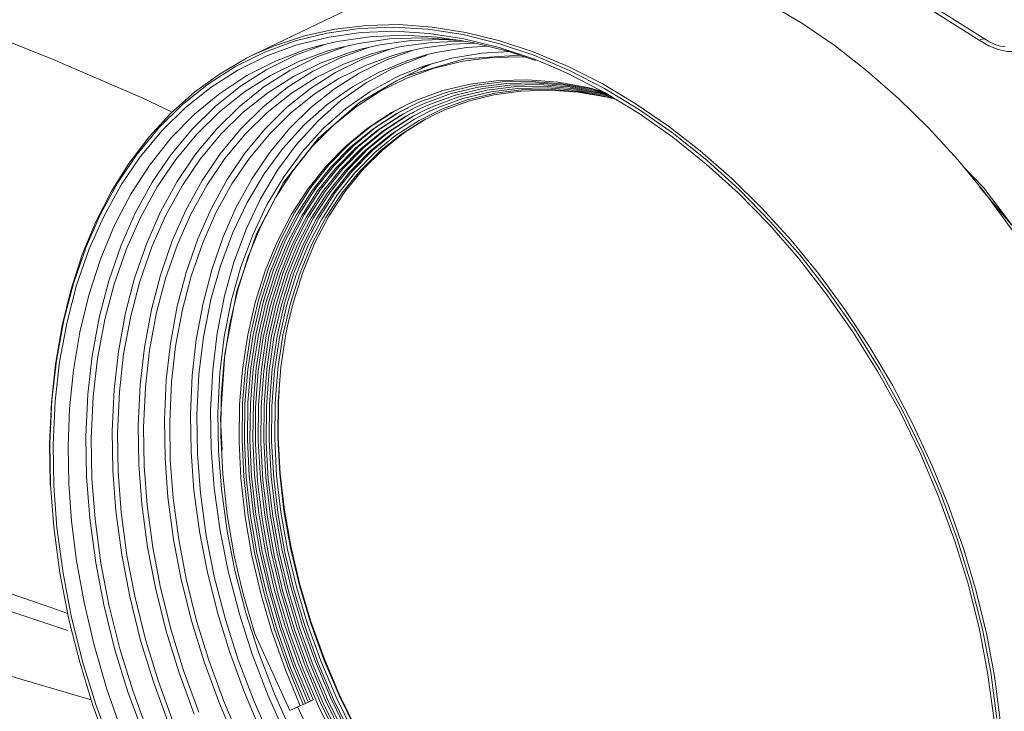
# Model space of a CAD drawing. Header units: millimetres. Extents: x 3925 to 5043, y -86 to 778.
# Tile 138 of 159: x 4784 to 4811, y 466 to 485. Entities that reach past the tile are written whole.
import ezdxf

# ---------------------------------------------------------------- set-up
doc = ezdxf.new("R2010")
doc.units = ezdxf.units.MM
doc.header["$LTSCALE"] = 46.255
for name, color, linetype in [('H30-BOTTOM-CDXF_CONTINUOUS_LINE', 7, 'CONTINUOUS'), ('H30K-FRONT-CDXF_CONTINUOUS_LINE', 7, 'CONTINUOUS'), ('PJ-LENS-B10RDXF_CONTINUOUS_LINE', 7, 'CONTINUOUS')]:
    doc.layers.add(name, color=color, linetype=linetype)

msp = doc.modelspace()

# ---------------------------------------------------------------- linework, layer by layer
at = {"layer": 'H30-BOTTOM-CDXF_CONTINUOUS_LINE', "color": 7, "linetype": 'Continuous', "lineweight": 0}
msp.add_line((4777.55, 468.8882), (4786.3569, 466.3266), dxfattribs=at)
at = {"layer": 'H30K-FRONT-CDXF_CONTINUOUS_LINE', "color": 7, "linetype": 'Continuous', "lineweight": 0}
for points in [[(4788.5772, 482.4285), (4787.7507, 482.8159), (4785.257, 483.8928), (4782.662, 484.9261)], [(4773.8599, 472.4993), (4774.8725, 472.2023), (4775.9336, 471.8854), (4777.1028, 471.5288), (4778.3868, 471.1284), (4779.8004, 470.6769), (4781.3721, 470.163), (4783.1485, 469.5693), (4785.1021, 468.9043), (4785.7179, 468.6918)], [(4774.2339, 471.8536), (4782.1339, 469.419), (4785.7174, 468.2217)]]:
    msp.add_lwpolyline(points, dxfattribs=at)
at = {"layer": 'PJ-LENS-B10RDXF_CONTINUOUS_LINE', "color": 7, "linetype": 'Continuous', "lineweight": 0}
for p, q in [((4790.7937, 483.9916), (4795.3555, 486.1897)), ((4809.3619, 485.3509), (4810.8617, 484.4104)), ((4793.7065, 484.7169), (4794.6353, 484.7518)), ((4794.6353, 484.7518), (4795.5768, 484.6955)), ((4795.6977, 484.7577), (4794.7869, 484.8222)), ((4793.9851, 484.492), (4793.0915, 484.3606)), ((4795.5768, 484.6955), (4796.5386, 484.5477)), ((4796.5386, 484.5477), (4797.5074, 484.3102)), ((4791.9489, 483.9844), (4792.753, 484.2787)), ((4792.5627, 483.9473), (4793.304, 484.2187)), ((4793.0915, 484.3606), (4792.6315, 484.2542)), ((4792.753, 484.2787), (4792.823, 484.2985)), ((4793.147, 484.1896), (4792.8347, 484.1014)), ((4793.6779, 484.31), (4793.147, 484.1896)), ((4793.1754, 483.9125), (4793.947, 484.195)), ((4794.5386, 484.4292), (4793.6779, 484.31)), ((4794.2614, 484.2663), (4793.7402, 484.1482)), ((4795.1066, 484.3834), (4794.2614, 484.2663)), ((4795.4168, 484.1768), (4794.9265, 484.0652)), ((4796.2309, 484.2908), (4795.4168, 484.1768)), ((4796.5374, 484.3689), (4795.6746, 484.3376)), ((4796.8728, 484.315), (4796.2309, 484.2908)), ((4796.5205, 484.3784), (4796.3405, 484.4063)), ((4796.6104, 484.3645), (4796.5374, 484.3689)), ((4797.5247, 484.1979), (4796.5624, 484.4349)), ((4797.2266, 484.2284), (4796.6358, 484.1946)), ((4797.764, 484.0968), (4796.7989, 484.3331)), ((4797.5074, 484.3102), (4798.4803, 483.9841)), ((4798.4909, 483.8728), (4797.5247, 484.1979)), ((4810.6696, 484.4005), (4810.931, 484.2409)), ((4810.8619, 484.4103), (4810.8617, 484.4104)), ((4793.7402, 484.1482), (4793.4333, 484.0615)), ((4793.7882, 483.8777), (4794.5434, 484.1543)), ((4794.3333, 484.1067), (4794.0319, 484.0216)), ((4794.4246, 483.853), (4795.1533, 484.1168)), ((4794.9265, 484.0652), (4794.6202, 483.9785)), ((4796.233, 483.9035), (4795.4548, 483.6842)), ((4797.054, 484.0396), (4796.233, 483.9035)), ((4796.5324, 483.819), (4797.346, 483.9228)), ((4798.0821, 483.9898), (4796.5759, 483.8866)), ((4797.8063, 484.0826), (4797.054, 484.0396)), ((4797.346, 483.9228), (4798.1752, 483.9412)), ((4798.5251, 483.8407), (4797.764, 484.0968)), ((4798.1752, 483.9412), (4798.2421, 483.9359)), ((4798.4803, 483.9841), (4799.4544, 483.5698)), ((4795.4548, 483.6842), (4794.8271, 483.435)), ((4794.8641, 483.3582), (4795.6616, 483.7425)), ((4795.0005, 483.3602), (4795.7513, 483.6316)), ((4796.5759, 483.8866), (4795.0035, 483.4176)), ((4795.7513, 483.6316), (4796.5324, 483.819)), ((4798.9491, 483.6883), (4798.4909, 483.8728)), ((4799.4584, 483.4603), (4798.9491, 483.6883)), ((4794.8271, 483.435), (4794.6969, 483.3747)), ((4794.7166, 483.2871), (4795.0035, 483.4176)), ((4799.4544, 483.5698), (4800.4163, 483.0736)), ((4794.2863, 483.0066), (4795.0005, 483.3602)), ((4796.7378, 483.1957), (4795.9874, 483.0152)), ((4796.8466, 483.1527), (4796.1003, 482.9731)), ((4796.9554, 483.1097), (4796.2144, 482.9314)), ((4797.5183, 483.2951), (4796.7378, 483.1957)), ((4797.6222, 483.2515), (4796.8466, 483.1527)), ((4797.7261, 483.2079), (4796.9554, 483.1097)), ((4798.3137, 483.3123), (4797.5183, 483.2951)), ((4798.4126, 483.2687), (4797.6222, 483.2515)), ((4798.5116, 483.225), (4797.7261, 483.2079)), ((4799.135, 483.2473), (4798.3137, 483.3123)), ((4799.2289, 483.2041), (4798.4126, 483.2687)), ((4799.3228, 483.1608), (4798.5116, 483.225)), ((4799.4281, 483.116), (4798.6428, 483.1803)), ((4799.5221, 483.0727), (4798.7417, 483.1366)), ((4799.6162, 483.0295), (4798.8407, 483.0929)), ((4799.9561, 483.1027), (4799.135, 483.2473)), ((4800.0448, 483.0603), (4799.2289, 483.2041)), ((4800.1336, 483.018), (4799.3228, 483.1608)), ((4800.268, 482.9653), (4799.4281, 483.116)), ((4800.3639, 482.9922), (4799.9561, 483.1027)), ((4795.9874, 483.0152), (4795.2664, 482.7537)), ((4796.1003, 482.9731), (4795.3843, 482.7135)), ((4796.2144, 482.9314), (4795.5023, 482.6732)), ((4796.3074, 482.8834), (4795.6202, 482.633)), ((4796.421, 482.8416), (4795.7381, 482.5927)), ((4797.0793, 483.0694), (4796.3074, 482.8834)), ((4797.188, 483.0264), (4796.421, 482.8416)), ((4797.2968, 482.9834), (4796.5346, 482.7997)), ((4798.1217, 483.0032), (4798.8934, 483.0281)), ((4798.8934, 483.0281), (4799.6868, 482.9725)), ((4800.3568, 482.923), (4799.5221, 483.0727)), ((4800.4457, 482.8806), (4799.6162, 483.0295)), ((4800.4315, 482.9556), (4800.0448, 483.0603)), ((4800.4855, 482.9227), (4800.1336, 483.018)), ((4800.5364, 482.8916), (4800.268, 482.9653)), ((4800.5901, 482.8589), (4800.3568, 482.923)), ((4800.4163, 483.0736), (4801.3739, 482.4911)), ((4800.6437, 482.8262), (4800.4457, 482.8806)), ((4795.2664, 482.7537), (4794.9933, 482.6295)), ((4795.3843, 482.7135), (4795.1129, 482.59)), ((4795.5023, 482.6732), (4795.2325, 482.5505)), ((4795.6202, 482.633), (4795.3516, 482.5121)), ((4795.7381, 482.5927), (4795.4712, 482.4726)), ((4795.8561, 482.5524), (4795.5909, 482.4331)), ((4796.5346, 482.7997), (4795.8561, 482.5524)), ((4796.6482, 482.7579), (4795.974, 482.5122)), ((4796.0437, 482.4903), (4796.6868, 482.7264)), ((4795.5909, 482.4331), (4795.2144, 482.2351)), ((4795.4294, 482.1879), (4795.7817, 482.3711)), ((4795.7817, 482.3711), (4796.0437, 482.4903)), ((4801.3739, 482.4911), (4802.3035, 481.837)), ((4795.2144, 482.2351), (4794.565, 481.8163)), ((4794.3126, 481.8874), (4793.7385, 481.4183)), ((4794.4388, 481.8518), (4793.8683, 481.3857)), ((4793.2491, 480.8755), (4793.8116, 481.4499)), ((4793.3824, 480.8466), (4793.9414, 481.4173)), ((4793.797, 480.85), (4794.336, 481.3867)), ((4792.7884, 480.9469), (4792.285, 480.3147)), ((4810.222, 480.9476), (4810.7845, 480.3573)), ((4792.9217, 480.9179), (4792.4214, 480.2897)), ((4793.5763, 480.7594), (4793.1041, 480.1652)), ((4792.2025, 479.627), (4792.6395, 480.3039)), ((4792.6952, 480.2408), (4792.2431, 479.5375)), ((4804.0998, 480.3019), (4804.961, 479.4224)), ((4810.6677, 480.386), (4811.5518, 479.334)), ((4810.6792, 480.3956), (4810.8311, 480.2022)), ((4810.7845, 480.3573), (4812.1233, 478.5942)), ((4791.0011, 479.3031), (4791.4158, 480.0994)), ((4791.8142, 478.8788), (4792.2025, 479.627)), ((4792.2431, 479.5375), (4791.8691, 478.8125)), ((4790.6567, 478.4668), (4791.0011, 479.3031)), ((4792.1585, 478.0623), (4792.4833, 478.8454)), ((4792.2936, 478.7638), (4791.9686, 477.9665)), ((4790.3686, 477.555), (4790.6567, 478.4668)), ((4791.6486, 477.189), (4791.9049, 478.0119)), ((4791.8104, 477.1894), (4792.075, 478.0221)), ((4791.8939, 477.2296), (4792.1585, 478.0623)), ((4791.9686, 477.9665), (4791.7122, 477.1439)), ((4790.1536, 476.6224), (4790.3686, 477.555)), ((4791.1526, 476.2915), (4791.3582, 477.2009)), ((4791.4455, 476.2911), (4791.6486, 477.189)), ((4791.6077, 476.3123), (4791.8104, 477.1894)), ((4791.7611, 476.6918), (4791.8939, 477.2296)), ((4790.0012, 475.6248), (4790.1536, 476.6224)), ((4791.6912, 476.3525), (4791.7611, 476.6918)), ((4791.5516, 475.4362), (4791.6912, 476.3525)), ((4791.4761, 474.4872), (4791.5516, 475.4362)), ((4789.9394, 473.153), (4789.8973, 474.021)), ((4785.3154, 473.3192), (4785.3341, 472.1885)), ((4785.2371, 472.2441), (4785.2438, 472.1791)), ((4785.3319, 471.056), (4785.245, 472.2144)), ((4791.4747, 471.3876), (4791.6606, 470.3594)), ((4785.5003, 469.7989), (4785.3319, 471.056)), ((4792.0613, 469.4561), (4791.8176, 470.4795)), ((4792.0707, 469.484), (4791.8298, 470.4953)), ((4791.6606, 470.3594), (4791.9054, 469.3442)), ((4790.2951, 469.8617), (4790.5929, 468.7094)), ((4792.282, 468.3976), (4791.9778, 469.4159)), ((4792.3655, 468.4378), (4792.0613, 469.4561)), ((4792.3738, 468.4674), (4792.0707, 469.484)), ((4792.7333, 467.4666), (4792.3738, 468.4674)), ((4791.7971, 466.0338), (4790.8397, 468.133)), ((4810.7602, 468.2552), (4810.988, 467.068)), ((4793.1499, 466.4792), (4792.7333, 467.4666)), ((4792.297, 467.2086), (4792.7226, 466.2086)), ((4792.4366, 467.2657), (4792.8595, 466.272)), ((4792.1574, 467.1514), (4792.5857, 466.1451)), ((4810.988, 467.068), (4811.1563, 465.8109)), ((4793.6204, 465.5134), (4793.1499, 466.4792)), ((4792.0839, 466.1566), (4791.7971, 466.0338)), ((4792.1659, 465.7971), (4792.0161, 466.1256)), ((4792.1655, 466.1959), (4792.0839, 466.1566)), ((4792.221, 466.2196), (4792.1655, 466.1959)), ((4792.3026, 466.259), (4792.221, 466.2196)), ((4792.358, 466.2827), (4792.3026, 466.259)), ((4792.4397, 466.322), (4792.358, 466.2827)), ((4793.1198, 465.2596), (4792.6402, 466.244)), ((4793.254, 465.3285), (4792.7774, 466.3067)), ((4793.3882, 465.3973), (4792.9147, 466.3693))]:
    msp.add_line(p, q, dxfattribs=at)
for points in [[(4810.6696, 484.4005), (4809.1892, 485.3304), (4807.6877, 486.0184), (4806.1761, 486.4602), (4804.6833, 486.6438)], [(4802.1104, 486.5777), (4803.045, 486.2656), (4803.9763, 485.8747), (4804.9058, 485.4039), (4805.8177, 484.8618), (4806.7232, 484.2414), (4807.5975, 483.5601), (4808.4607, 482.8021), (4809.28, 481.9963), (4810.0832, 481.1153), (4810.6792, 480.3956)], [(4790.3102, 483.6756), (4791.1128, 484.0725), (4791.9382, 484.3745), (4792.8133, 484.5921), (4793.7065, 484.7169)], [(4794.7869, 484.8222), (4793.9008, 484.803), (4793.0286, 484.6997), (4792.1941, 484.5154), (4791.3783, 484.2457), (4790.7937, 483.9916)], [(4797.5486, 484.3796), (4796.6177, 484.6102), (4795.6977, 484.7577)], [(4792.8612, 484.4834), (4791.9915, 484.2684), (4791.1711, 483.9694)], [(4794.6717, 484.6399), (4793.7489, 484.6063), (4792.8612, 484.4834)], [(4796.7989, 484.3331), (4795.8441, 484.4781), (4794.904, 484.5312), (4793.9851, 484.492)], [(4796.3405, 484.4063), (4795.4334, 484.4617), (4794.5386, 484.4292)], [(4796.5624, 484.4349), (4795.6071, 484.5827), (4794.6717, 484.6399)], [(4792.6315, 484.2542), (4792.2296, 484.1381), (4791.4032, 483.8252), (4790.6183, 483.4244), (4789.8783, 482.9375), (4789.1883, 482.3676), (4788.5515, 481.7174), (4787.9727, 480.9919), (4787.4547, 480.1947), (4786.9994, 479.3287), (4786.6095, 478.3973), (4786.2901, 477.4131), (4786.0442, 476.3936), (4785.8709, 475.3522), (4785.7674, 474.3056), (4785.7286, 473.2667), (4785.7481, 472.2507)], [(4795.6746, 484.3376), (4794.8448, 484.2226), (4794.3333, 484.1067)], [(4796.4409, 484.3875), (4795.9854, 484.4153), (4795.1066, 484.3834)], [(4796.6358, 484.1946), (4795.7968, 484.0555), (4795.5316, 483.9914)], [(4799.4144, 483.6766), (4798.4832, 484.0676), (4797.5486, 484.3796)], [(4810.8617, 484.4104), (4810.7872, 484.4321), (4810.6696, 484.4005)], [(4811.3317, 484.2273), (4811.2547, 484.2355), (4811.1566, 484.2598), (4811.0495, 484.3011), (4810.9459, 484.3553), (4810.8618, 484.4103)], [(4810.931, 484.2409), (4811.187, 484.1368), (4811.4351, 484.0846), (4811.6498, 484.0848), (4811.8263, 484.1337)], [(4811.3836, 484.2302), (4811.377, 484.2293), (4811.3317, 484.2273)], [(4790.7937, 483.9916), (4790.6119, 483.9012), (4789.8691, 483.4698), (4789.186, 482.973), (4788.5316, 482.3878), (4787.9451, 481.7497), (4787.3928, 481.0215), (4786.9142, 480.256), (4786.4757, 479.3985), (4786.1143, 478.522), (4785.7993, 477.5513), (4785.5616, 476.5823), (4785.3775, 475.5168), (4785.2677, 474.4759), (4785.2196, 473.3359), (4785.2371, 472.2441)], [(4791.1711, 483.9694), (4790.374, 483.5765), (4789.6385, 483.109), (4788.932, 482.5458), (4788.2972, 481.9211), (4787.6976, 481.1985), (4787.1771, 480.4313), (4786.6995, 479.5657), (4786.305, 478.6758), (4785.9587, 477.6801), (4785.697, 476.6833), (4785.493, 475.5806), (4785.3706, 474.5029), (4785.3154, 473.3192)], [(4786.2327, 472.4317), (4786.2143, 473.5386), (4786.2681, 474.6972), (4786.3874, 475.7516), (4786.5863, 476.8304), (4786.8416, 477.8064), (4787.1795, 478.7814), (4787.565, 479.6542), (4788.0318, 480.5034), (4788.5417, 481.2576), (4789.1293, 481.9683), (4789.7522, 482.5832), (4790.4456, 483.1377), (4791.167, 483.5977), (4791.9489, 483.9844)], [(4792.8347, 484.1014), (4792.0392, 483.8115), (4791.2664, 483.4306), (4790.5533, 482.9774), (4789.8684, 482.4313), (4789.2529, 481.8257), (4788.6716, 481.1251), (4788.1669, 480.3814), (4787.7038, 479.542), (4787.3213, 478.6791), (4786.9854, 477.7135), (4786.7316, 476.7468), (4786.5339, 475.6777), (4786.4152, 474.6327), (4786.3617, 473.4852), (4786.3798, 472.389)], [(4786.9493, 472.6018), (4786.9313, 473.6887), (4786.9841, 474.8266), (4787.1013, 475.8621), (4787.2966, 476.9215), (4787.5473, 477.8801), (4787.8792, 478.8377), (4788.2577, 479.6948), (4788.7161, 480.5288), (4789.2168, 481.2695), (4789.7939, 481.9673), (4790.4055, 482.5712), (4791.0864, 483.1158), (4791.7949, 483.5675), (4792.5627, 483.9473)], [(4793.4333, 484.0615), (4792.6522, 483.7768), (4791.8933, 483.4027), (4791.193, 482.9577), (4790.5205, 482.4214), (4789.916, 481.8267), (4789.3452, 481.1388), (4788.8497, 480.4085), (4788.3948, 479.5842), (4788.0192, 478.7368), (4787.6893, 477.7885), (4787.44, 476.8391), (4787.2458, 475.7891), (4787.1293, 474.7629), (4787.0768, 473.636), (4787.0945, 472.5595)], [(4787.664, 472.7724), (4787.6464, 473.8396), (4787.6982, 474.9568), (4787.8133, 475.9736), (4788.005, 477.0139), (4788.2513, 477.9552), (4788.5771, 478.8955), (4788.9488, 479.7371), (4789.3989, 480.5559), (4789.8905, 481.2831), (4790.4569, 481.9682), (4791.0575, 482.5612), (4791.726, 483.096), (4792.4216, 483.5396), (4793.1754, 483.9125)], [(4794.0319, 484.0216), (4793.2651, 483.742), (4792.5201, 483.3749), (4791.8327, 482.938), (4791.1725, 482.4116), (4790.5792, 481.8278), (4790.0188, 481.1525), (4789.5324, 480.4356), (4789.0859, 479.6265), (4788.7171, 478.7946), (4788.3932, 477.8635), (4788.1485, 476.9313), (4787.9578, 475.9006), (4787.8434, 474.8931), (4787.7918, 473.7868), (4787.8093, 472.7301)], [(4794.6202, 483.9785), (4793.8688, 483.7034), (4793.1391, 483.3425), (4792.4657, 482.9134), (4791.8188, 482.3966), (4791.2376, 481.8236), (4790.6886, 481.161), (4790.212, 480.4577), (4789.7746, 479.6639), (4789.4132, 478.8479), (4789.0959, 477.9347), (4788.8562, 477.0204), (4788.6694, 476.0096), (4788.5574, 475.0217), (4788.5069, 473.9369), (4788.524, 472.9007)], [(4793.889, 483.2294), (4794.6099, 483.6212), (4795.3883, 483.9351), (4795.5353, 483.9792)], [(4795.5316, 483.9914), (4795.0016, 483.8312), (4794.2271, 483.5149)], [(4785.245, 472.2144), (4785.2262, 473.3506), (4785.2814, 474.54), (4785.4039, 475.6222), (4785.608, 476.7295), (4785.8701, 477.7312), (4786.2169, 478.7319), (4786.6126, 479.6277), (4787.0917, 480.4994), (4787.6152, 481.2737), (4788.2184, 482.0031), (4788.8578, 482.6343), (4789.5697, 483.2035), (4790.3102, 483.6756)], [(4788.3788, 472.943), (4788.3614, 473.9905), (4788.4124, 475.0871), (4788.5253, 476.0852), (4788.7135, 477.1063), (4788.9552, 478.0303), (4789.2751, 478.9534), (4789.6399, 479.7794), (4790.0816, 480.5831), (4790.5641, 481.2968), (4791.12, 481.9692), (4791.7094, 482.5512), (4792.3655, 483.0761), (4793.0482, 483.5116), (4793.7882, 483.8777)], [(4791.2376, 481.3103), (4791.7866, 481.974), (4792.3692, 482.5482), (4793.018, 483.0655), (4793.693, 483.4938), (4794.4246, 483.853)], [(4795.3821, 483.6078), (4795.435, 483.6449), (4795.5638, 483.7149)], [(4811.3243, 464.658), (4811.2425, 465.7669), (4811.0867, 466.9662), (4810.8768, 468.1001), (4810.5884, 469.303), (4810.2538, 470.4385), (4809.8397, 471.6212), (4809.3866, 472.7347), (4808.8562, 473.8741), (4808.2933, 474.9425), (4807.658, 476.0161), (4806.9961, 477.0173), (4806.2693, 478.0042), (4805.5213, 478.9173), (4804.7181, 479.7983), (4803.8988, 480.604), (4803.0357, 481.3621), (4802.1614, 482.0434), (4801.2558, 482.6637), (4800.3439, 483.2059), (4799.4144, 483.6766)], [(4794.6969, 483.3747), (4793.9949, 482.99), (4793.3184, 482.5127), (4792.7089, 481.9722), (4792.1312, 481.3364), (4791.629, 480.6535), (4791.1711, 479.8828), (4790.792, 479.0855), (4790.4569, 478.1851)], [(4794.2271, 483.5149), (4793.5097, 483.1218), (4792.8185, 482.634), (4792.1957, 482.0817), (4791.6052, 481.4317)], [(4811.1542, 464.6784), (4811.0681, 465.8264), (4810.9015, 467.072), (4810.6763, 468.2477), (4810.3655, 469.4968), (4810.0053, 470.6721), (4809.5589, 471.896), (4809.0723, 473.0416), (4808.5027, 474.2113), (4807.897, 475.3076), (4807.2141, 476.405), (4806.5033, 477.4232), (4805.7245, 478.4207), (4804.9254, 479.3358), (4804.0699, 480.2107), (4803.1999, 481.0022), (4802.287, 481.7366), (4801.3643, 482.387), (4800.4137, 482.9665), (4799.4584, 483.4603)], [(4789.645, 473.2055), (4789.629, 474.2597), (4789.6853, 475.3651), (4789.807, 476.3681), (4790.0089, 477.3936), (4790.2666, 478.316), (4790.6073, 479.2346), (4790.9941, 480.05), (4791.4618, 480.8383), (4791.9763, 481.5379), (4792.5687, 482.1889), (4793.1943, 482.7418), (4793.889, 483.2294)], [(4790.3439, 477.5184), (4790.8837, 479.0915), (4791.627, 480.4949), (4792.5786, 481.7141), (4793.6997, 482.6883), (4794.7166, 483.2871)], [(4798.6428, 483.1803), (4797.8258, 483.164), (4797.0793, 483.0694)], [(4798.7417, 483.1366), (4797.9298, 483.1204), (4797.188, 483.0264)], [(4798.8407, 483.0929), (4798.0339, 483.0768), (4797.2968, 482.9834)], [(4791.4158, 480.0994), (4791.8812, 480.8177), (4792.4107, 481.4796), (4792.9856, 482.0617), (4793.6156, 482.5747), (4794.2863, 483.0066)], [(4799.7102, 482.9862), (4798.9396, 483.0492), (4798.1379, 483.0332), (4797.4055, 482.9404), (4796.6482, 482.7579)], [(4796.6868, 482.7264), (4797.3825, 482.9006), (4798.1217, 483.0032)], [(4799.6868, 482.9725), (4800.4935, 482.8362), (4800.7307, 482.7732)], [(4800.6974, 482.7935), (4800.5345, 482.8383), (4799.7102, 482.9862)], [(4792.3666, 480.354), (4792.87, 480.9862), (4793.4187, 481.5444), (4794.0201, 482.0366), (4794.663, 482.4526), (4794.9947, 482.6267)], [(4794.9933, 482.6295), (4794.5814, 482.4132), (4793.9385, 481.9972), (4793.337, 481.5051), (4792.7884, 480.9469)], [(4795.1129, 482.59), (4794.7036, 482.3751), (4794.0647, 481.9617), (4793.467, 481.4726), (4792.9217, 480.9179)], [(4792.0634, 479.6477), (4792.5031, 480.329), (4793.0033, 480.9572), (4793.5486, 481.512), (4794.1463, 482.001), (4794.7852, 482.4144), (4795.0368, 482.5465)], [(4793.6785, 481.4795), (4794.2725, 481.9655), (4794.9074, 482.3763), (4795.0789, 482.4663)], [(4793.8116, 481.4499), (4794.3863, 481.9209), (4795.0481, 482.3486), (4795.1983, 482.4278)], [(4793.9414, 481.4173), (4794.5126, 481.8854), (4795.1701, 482.3104), (4795.3179, 482.3883)], [(4795.2325, 482.5505), (4794.8258, 482.337), (4794.1908, 481.9261)], [(4795.3516, 482.5121), (4794.9704, 482.3115), (4794.3126, 481.8874)], [(4795.4712, 482.4726), (4795.0924, 482.2733), (4794.4388, 481.8518)], [(4795.974, 482.5122), (4795.3364, 482.1968), (4794.6911, 481.7807)], [(4794.2525, 481.3465), (4794.828, 481.8066), (4795.4294, 482.1879)], [(4794.336, 481.3867), (4794.9115, 481.8468), (4795.5129, 482.2281), (4795.5802, 482.2631)], [(4794.1908, 481.9261), (4793.5969, 481.4401), (4793.055, 480.8889), (4792.5578, 480.2646)], [(4794.565, 481.8163), (4793.998, 481.3531), (4793.443, 480.7884), (4792.9678, 480.1904)], [(4794.6911, 481.7807), (4794.1278, 481.3205), (4793.5763, 480.7594)], [(4794.0712, 481.3847), (4794.6388, 481.8499), (4794.6998, 481.8893)], [(4802.3035, 481.837), (4803.2231, 481.0983), (4804.0998, 480.3019)], [(4792.6395, 480.3039), (4793.1367, 480.9282), (4793.6785, 481.4795)], [(4789.0936, 473.1136), (4789.0765, 474.1388), (4789.126, 475.212), (4789.2365, 476.1913), (4789.4207, 477.1933), (4789.6577, 478.1007), (4789.9714, 479.0072), (4790.3288, 479.8173), (4790.7616, 480.6056), (4791.2376, 481.3103)], [(4791.6052, 481.4317), (4791.0918, 480.7336), (4790.624, 479.9461), (4790.2367, 479.1314), (4789.8943, 478.2115), (4789.6348, 477.2874), (4789.4305, 476.256), (4789.3071, 475.2471), (4789.2494, 474.1293), (4789.2654, 473.0636)], [(4792.075, 478.0221), (4792.3998, 478.8052), (4792.7828, 479.5339), (4793.222, 480.2039), (4793.7135, 480.8098), (4794.2525, 481.3465)], [(4792.5971, 479.5249), (4793.042, 480.2194), (4793.5158, 480.8176), (4794.0712, 481.3847)], [(4793.7385, 481.4183), (4793.1764, 480.8464), (4792.6952, 480.2408)], [(4793.8683, 481.3857), (4793.3097, 480.8174), (4792.8315, 480.2156)], [(4792.3188, 479.5666), (4792.7694, 480.2697), (4793.2491, 480.8755)], [(4792.458, 479.5457), (4792.9057, 480.2445), (4793.3824, 480.8466)], [(4792.4833, 478.8454), (4792.8663, 479.5741), (4793.3055, 480.2442), (4793.797, 480.85)], [(4790.931, 477.2499), (4791.2043, 478.1156), (4791.531, 478.9109), (4791.9242, 479.6685), (4792.3666, 480.354)], [(4792.8315, 480.2156), (4792.3823, 479.5167), (4792.0106, 478.7963), (4791.6815, 477.9887), (4791.4217, 477.1554), (4791.2162, 476.2456), (4791.0807, 475.3265), (4791.0072, 474.3464)], [(4792.285, 480.3147), (4791.8426, 479.6292), (4791.4494, 478.8716), (4791.1226, 478.0762)], [(4792.4214, 480.2897), (4791.9817, 479.6084), (4791.5909, 478.8555), (4791.2662, 478.0651)], [(4792.5578, 480.2646), (4792.1209, 479.5876), (4791.7325, 478.8395), (4791.4098, 478.0541)], [(4792.9678, 480.1904), (4792.5214, 479.4959), (4792.1521, 478.7801)], [(4793.1041, 480.1652), (4792.6606, 479.4751), (4792.2936, 478.7638)], [(4810.8311, 480.2022), (4811.5579, 479.2153), (4812.2199, 478.2141), (4812.8551, 477.1405), (4813.4181, 476.072), (4813.9485, 474.9327), (4814.4015, 473.8193), (4814.8156, 472.6365)], [(4791.0763, 477.2442), (4791.3479, 478.1045), (4791.6726, 478.8949), (4792.0634, 479.6477)], [(4791.3582, 477.2009), (4791.6178, 478.0344), (4791.9471, 478.844), (4792.3188, 479.5666)], [(4791.7614, 478.0232), (4792.0886, 478.8277), (4792.458, 479.5457)], [(4791.9049, 478.0119), (4792.23, 478.8114), (4792.5971, 479.5249)], [(4804.961, 479.4224), (4805.7657, 478.5022), (4806.5492, 477.5003), (4807.2645, 476.4773), (4807.9525, 475.374), (4808.5629, 474.2715), (4809.1381, 473.0927), (4809.6297, 471.9382), (4810.0813, 470.7029), (4810.4456, 469.5167), (4810.7602, 468.2552)], [(4792.1521, 478.7801), (4791.825, 477.9776), (4791.5669, 477.1496), (4791.3628, 476.2457), (4791.2281, 475.3324), (4791.155, 474.3585), (4791.1482, 473.3843), (4791.2067, 472.3671), (4791.328, 471.3564), (4791.5151, 470.3217)], [(4791.2215, 477.2386), (4791.4915, 478.0934), (4791.8142, 478.8788)], [(4791.8691, 478.8125), (4791.5379, 477.9998), (4791.2764, 477.1612)], [(4790.4569, 478.1851), (4790.203, 477.2808), (4790.0031, 476.2715), (4789.8824, 475.2843), (4789.8259, 474.1909), (4789.8416, 473.1483)], [(4791.1226, 478.0762), (4790.8494, 477.2106), (4790.6451, 476.3253), (4790.499, 475.3714), (4790.4211, 474.4178), (4790.4066, 473.3974), (4790.4562, 472.3989), (4790.5748, 471.3353), (4790.7499, 470.3161), (4791.0007, 469.2338), (4791.2964, 468.2187), (4791.6753, 467.1427), (4792.0839, 466.1566)], [(4791.2662, 478.0651), (4790.9946, 477.2049), (4790.7916, 476.3251), (4790.6464, 475.3772), (4790.569, 474.4296), (4790.5544, 473.4155), (4790.6037, 472.4232), (4790.7215, 471.3662), (4790.8955, 470.3534), (4791.1446, 469.2778), (4791.4385, 468.269), (4791.815, 467.1997), (4792.221, 466.2196)], [(4791.4098, 478.0541), (4791.1399, 477.1992), (4790.9381, 476.325), (4790.7937, 475.3829), (4790.7168, 474.4413), (4790.7023, 473.4336), (4790.7512, 472.4475), (4790.8683, 471.3972), (4791.0411, 470.3906), (4791.2886, 469.3217), (4791.5806, 468.3192), (4791.9546, 467.2566), (4792.358, 466.2827)], [(4791.0812, 473.4346), (4791.0897, 474.4072), (4791.1639, 475.3793), (4791.299, 476.2913), (4791.5034, 477.195), (4791.7614, 478.0232)], [(4789.8973, 474.021), (4790.0128, 475.797), (4790.3439, 477.5184)], [(4792.1655, 466.1959), (4791.7569, 467.182), (4791.3781, 468.258), (4791.0823, 469.2731), (4790.8316, 470.3555), (4790.6564, 471.3746), (4790.5378, 472.4383), (4790.4882, 473.4368), (4790.5028, 474.4572), (4790.5806, 475.4107), (4790.7268, 476.3646), (4790.931, 477.2499)], [(4792.3026, 466.259), (4791.8966, 467.239), (4791.5201, 468.3083), (4791.2263, 469.3171), (4790.9772, 470.3927), (4790.8032, 471.4056), (4790.6853, 472.4626), (4790.6361, 473.4548), (4790.6506, 474.4689), (4790.728, 475.4165), (4790.8733, 476.3644), (4791.0763, 477.2442)], [(4792.4397, 466.322), (4792.0363, 467.296), (4791.6622, 468.3586), (4791.3702, 469.3611), (4791.1228, 470.43), (4790.9499, 471.4365), (4790.8328, 472.4869), (4790.7839, 473.4729), (4790.7984, 474.4806), (4790.8754, 475.4223), (4791.0198, 476.3643), (4791.2215, 477.2386)], [(4791.2764, 477.1612), (4791.0697, 476.2455), (4790.9334, 475.3206), (4790.8594, 474.3343), (4790.8524, 473.3477), (4790.9118, 472.3176), (4791.0346, 471.2941), (4791.2241, 470.2462)], [(4791.7122, 477.1439), (4791.5093, 476.2458), (4791.3755, 475.3383), (4791.3029, 474.3706), (4791.296, 473.4026), (4791.3542, 472.3918), (4791.4747, 471.3876)], [(4791.1095, 471.3783), (4790.9901, 472.395), (4790.9333, 473.4168), (4790.9419, 474.3956), (4791.0165, 475.3738), (4791.1526, 476.2915)], [(4791.8286, 469.3933), (4791.5862, 470.4111), (4791.4031, 471.4393), (4791.2851, 472.4433), (4791.2291, 473.4524), (4791.2375, 474.4189), (4791.3112, 475.3849), (4791.4455, 476.2911)], [(4791.9778, 469.4159), (4791.7341, 470.4392), (4791.5529, 471.4598), (4791.4351, 472.4728), (4791.3815, 473.47), (4791.3926, 474.447), (4791.4681, 475.396), (4791.6077, 476.3123)], [(4789.9051, 473.557), (4789.9201, 474.6278), (4790.0012, 475.6248)], [(4791.5306, 472.5147), (4791.4749, 473.5173), (4791.4833, 474.4777), (4791.5072, 474.7909)], [(4791.5186, 472.513), (4791.465, 473.5102), (4791.4761, 474.4872)], [(4791.0072, 474.3464), (4791.0003, 473.366), (4791.0592, 472.3423), (4791.1813, 471.3253), (4791.3696, 470.284)], [(4790.0827, 471.3937), (4789.9576, 472.5093), (4789.9051, 473.557)], [(4791.6845, 469.3498), (4791.4406, 470.3741), (4791.2563, 471.4088), (4791.1376, 472.4191), (4791.0812, 473.4346)], [(4792.8145, 463.2764), (4792.2248, 464.2914), (4791.6734, 465.3711), (4791.2017, 466.4314), (4790.7661, 467.5731), (4790.415, 468.6702), (4790.1103, 469.8447), (4789.8904, 470.9486), (4789.7276, 472.1252), (4789.645, 473.2055)], [(4789.8416, 473.1483), (4789.9221, 472.0933), (4790.0803, 470.9448), (4790.2951, 469.8617)], [(4790.3205, 465.1585), (4789.8671, 466.2233), (4789.4504, 467.3631), (4789.1142, 468.4576), (4788.8242, 469.621), (4788.6141, 470.716), (4788.4589, 471.875), (4788.3788, 472.943)], [(4788.524, 472.9007), (4788.6027, 471.8506), (4788.7547, 470.7115), (4788.9609, 469.6332), (4789.2456, 468.4876), (4789.5759, 467.4086), (4789.9855, 466.2849), (4790.4311, 465.2351)], [(4790.9961, 465.4812), (4790.5519, 466.5253), (4790.1435, 467.6429), (4789.8142, 468.7161), (4789.53, 469.8566), (4789.3241, 470.9302), (4789.1721, 472.0664), (4789.0936, 473.1136)], [(4789.2654, 473.0636), (4789.3476, 471.9852), (4789.5094, 470.8112), (4789.729, 469.7041), (4790.0334, 468.5263), (4790.3858, 467.4219), (4790.8234, 466.2723), (4791.2989, 465.2018), (4791.8554, 464.1114), (4792.452, 463.0846), (4793.1243, 462.062), (4793.8217, 461.1208), (4794.5842, 460.2063), (4795.3648, 459.375), (4796.1974, 458.59), (4797.0417, 457.8896), (4797.923, 457.252), (4798.81, 456.7), (4799.7178, 456.2235), (4800.6257, 455.8336), (4801.5378, 455.5281), (4802.4445, 455.3102), (4803.3387, 455.1811)], [(4788.4933, 465.6304), (4788.061, 466.8127), (4787.7123, 467.948), (4787.4114, 469.1551), (4787.1935, 470.2911), (4787.0324, 471.4936), (4786.9493, 472.6018)], [(4789.1802, 465.9269), (4788.7557, 467.0879), (4788.4133, 468.2029), (4788.1178, 469.3881), (4787.9038, 470.5036), (4787.7457, 471.6843), (4787.664, 472.7724)], [(4787.8093, 472.7301), (4787.8897, 471.6573), (4788.0454, 470.4932), (4788.2558, 469.3943), (4788.5463, 468.2268), (4788.883, 467.1279), (4789.3005, 465.9836)], [(4787.8048, 465.3334), (4787.3646, 466.5371), (4787.0096, 467.693), (4786.7032, 468.922), (4786.4813, 470.0787), (4786.3173, 471.3033), (4786.2327, 472.4317)], [(4786.3798, 472.389), (4786.4632, 471.276), (4786.6247, 470.0684), (4786.843, 468.9285), (4787.1444, 467.7174), (4787.4936, 466.5778), (4787.9265, 465.391)], [(4787.0945, 472.5595), (4787.1765, 471.4667), (4787.335, 470.2808), (4787.5494, 469.1614), (4787.8453, 467.9721), (4788.1883, 466.8529), (4788.6135, 465.6873)], [(4791.8176, 470.4795), (4791.6364, 471.5), (4791.5186, 472.513)], [(4791.8298, 470.4953), (4791.6479, 471.517), (4791.5306, 472.5147)], [(4785.3341, 472.1885), (4785.4201, 471.0405), (4785.5867, 469.7949), (4785.8119, 468.6192)], [(4785.7481, 472.2507), (4785.823, 471.2179), (4785.9597, 470.128), (4786.1639, 468.9907), (4786.4399, 467.8164), (4786.7895, 466.6189), (4787.2105, 465.4184)], [(4790.3836, 469.7896), (4790.2671, 470.3248), (4790.0827, 471.3937)], [(4791.5404, 469.3064), (4791.295, 470.3371), (4791.1095, 471.3783)], [(4791.2241, 470.2462), (4791.4737, 469.2116), (4791.7871, 468.172), (4792.1574, 467.1514)], [(4791.3696, 470.284), (4791.6176, 469.2558), (4791.9291, 468.2227), (4792.297, 467.2086)], [(4791.5151, 470.3217), (4791.7615, 469.3), (4792.071, 468.2734), (4792.4366, 467.2657)], [(4785.781, 468.3784), (4785.7281, 468.6117), (4785.5003, 469.7989)], [(4790.8397, 468.133), (4790.5299, 469.1936), (4790.3836, 469.7896)], [(4792.7774, 466.3067), (4792.3556, 467.3066), (4791.9915, 468.3202), (4791.6845, 469.3498)], [(4792.9147, 466.3693), (4792.4955, 467.363), (4792.1337, 468.3702), (4791.8286, 469.3933)], [(4791.9054, 469.3442), (4792.2129, 468.3242), (4792.5762, 467.3228), (4792.9964, 466.3355), (4793.4694, 465.3723), (4793.9911, 464.441), (4794.5628, 463.5393)], [(4792.6402, 466.244), (4792.2157, 467.2503), (4791.8493, 468.2702), (4791.5404, 469.3064)], [(4785.8119, 468.6192), (4786.1227, 467.3701), (4786.4829, 466.1948), (4786.9294, 464.9709), (4787.416, 463.8253), (4787.9855, 462.6556), (4788.5912, 461.5593), (4789.2742, 460.4619), (4789.9849, 459.4437)], [(4790.5929, 468.7094), (4790.9377, 467.6286), (4791.3659, 466.5037)], [(4790.4347, 458.7202), (4789.939, 459.3666), (4789.2237, 460.3896), (4788.5357, 461.4929), (4787.9253, 462.5954), (4787.3501, 463.7742), (4786.8586, 464.9287), (4786.4069, 466.164), (4786.0426, 467.3502), (4785.781, 468.3784)], [(4795.9111, 461.9081), (4795.2537, 462.725), (4794.6371, 463.5877), (4794.0642, 464.4916), (4793.5394, 465.4301), (4793.0653, 466.3984), (4792.6455, 467.3891), (4792.282, 468.3976)], [(4795.3372, 462.7653), (4794.7206, 463.6279), (4794.1477, 464.5319), (4793.6229, 465.4703), (4793.1488, 466.4386), (4792.729, 467.4294), (4792.3655, 468.4378)], [(4791.3659, 466.5037), (4791.8312, 465.4561), (4792.3758, 464.3891)], [(4792.5857, 466.1451), (4793.0678, 465.1635), (4793.5995, 464.2143), (4794.1822, 463.2954), (4794.8036, 462.4256)], [(4792.7226, 466.2086), (4793.2017, 465.2331), (4793.73, 464.2899), (4794.3091, 463.3767), (4794.9265, 462.5124)], [(4792.8595, 466.272), (4793.3355, 465.3027), (4793.8605, 464.3654), (4794.4359, 463.458), (4795.0495, 462.5991)]]:
    msp.add_lwpolyline(points, dxfattribs=at)

doc.saveas('drawing.dxf')
